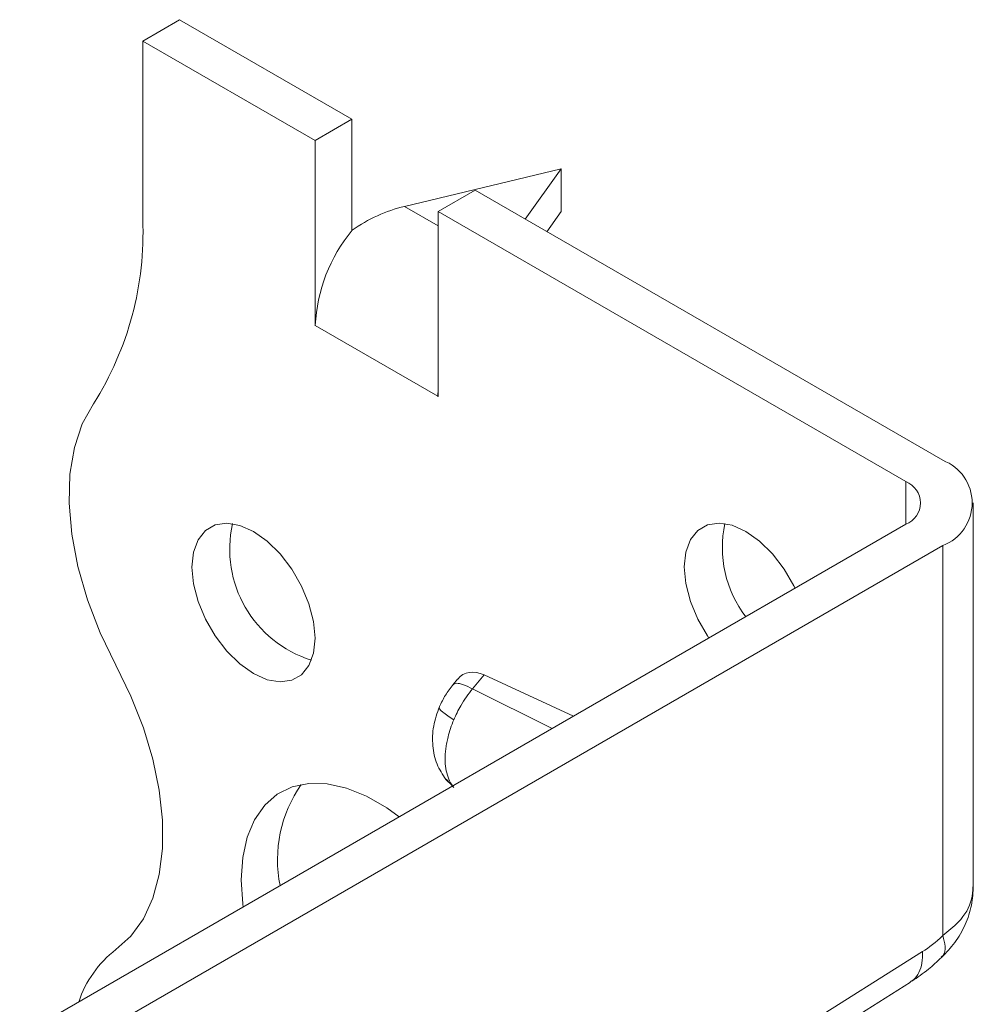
# Model space of a CAD drawing. Header units: millimetres. Extents: x 0 to 210, y 0 to 297.
# Tile 5 of 7: x 160 to 173, y 111 to 125. Entities that reach past the tile are written whole.
import ezdxf

# ---------------------------------------------------------------- set-up
doc = ezdxf.new("R2010")
doc.units = ezdxf.units.MM

msp = doc.modelspace()

# ---------------------------------------------------------------- linework, layer by layer
at = {"color": 7, "linetype": 'Continuous', "lineweight": 15}
for p, q in [((162.05, 124.748), (161.52, 124.442)), ((162.05, 124.748), (164.525, 123.319)), ((161.52, 124.442), (161.52, 121.88)), ((163.995, 123.013), (161.52, 124.442)), ((163.995, 123.013), (164.525, 123.319)), ((164.525, 123.319), (164.525, 121.72)), ((163.995, 120.355), (163.995, 123.013)), ((165.279, 122.067), (167.53, 122.605)), ((167.013, 121.883), (167.53, 122.605)), ((167.53, 122.605), (167.53, 121.992)), ((166.293, 122.299), (165.763, 121.993)), ((173.011, 118.421), (166.293, 122.299)), ((165.763, 121.788), (165.279, 122.067)), ((165.763, 121.993), (172.48, 118.115)), ((165.763, 121.993), (165.763, 119.335)), ((167.324, 121.704), (167.53, 121.992)), ((163.998, 120.357), (163.995, 120.355)), ((163.998, 120.353), (163.995, 120.355)), ((163.998, 120.357), (163.998, 120.353)), ((165.759, 119.341), (163.998, 120.357)), ((165.759, 119.341), (165.763, 119.443)), ((165.759, 119.341), (165.759, 119.337)), ((165.759, 119.337), (165.763, 119.339)), ((165.763, 119.335), (165.759, 119.337)), ((172.48, 118.115), (172.48, 117.502)), ((173.45, 112.299), (173.45, 117.809)), ((159.752, 110.155), (172.48, 117.502)), ((173.011, 117.196), (160.283, 109.849)), ((173.011, 111.597), (173.011, 117.196)), ((166.043, 115.279), (165.977, 115.2)), ((166.257, 115.14), (166.423, 115.339)), ((166.423, 115.339), (167.706, 114.746)), ((167.4, 114.569), (166.257, 115.14)), ((165.874, 113.84), (165.958, 113.757)), ((165.878, 113.844), (165.988, 113.725)), ((168.155, 108.497), (172.721, 111.366)), ((167.98, 108.059), (172.549, 110.929)), ((172.543, 110.932), (172.565, 110.946))]:
    msp.add_line(p, q, dxfattribs=at)
at = {"color": 7, "linetype": 'Continuous', "lineweight": 15, "flags": 128}
for points in [[(160.813, 119.233), (160.652, 118.943), (160.538, 118.604), (160.474, 118.222), (160.461, 117.804), (160.499, 117.359), (160.588, 116.894), (160.725, 116.42), (160.909, 115.945), (161.135, 115.478)], [(163.995, 115.868), (163.973, 115.654), (163.907, 115.476), (163.802, 115.343), (163.662, 115.263), (163.495, 115.238), (163.308, 115.27), (163.111, 115.358), (162.914, 115.497), (162.728, 115.68), (162.56, 115.899), (162.42, 116.141), (162.315, 116.396), (162.249, 116.649), (162.227, 116.889), (162.249, 117.103), (162.315, 117.281), (162.42, 117.414), (162.56, 117.495), (162.728, 117.52), (162.914, 117.487), (163.111, 117.399), (163.308, 117.26), (163.495, 117.077), (163.662, 116.858), (163.802, 116.616), (163.907, 116.362), (163.973, 116.108), (163.995, 115.868)], [(169.651, 115.869), (169.631, 115.899), (169.491, 116.142), (169.386, 116.396), (169.32, 116.65), (169.298, 116.89), (169.32, 117.104), (169.386, 117.282), (169.491, 117.415), (169.631, 117.495), (169.799, 117.52), (169.985, 117.488), (170.182, 117.4), (170.379, 117.261), (170.566, 117.078), (170.733, 116.859), (170.873, 116.617), (170.889, 116.584)], [(161.135, 115.478), (161.351, 115.033), (161.529, 114.581), (161.665, 114.128), (161.757, 113.683), (161.804, 113.253), (161.804, 112.847), (161.757, 112.472), (161.665, 112.133), (161.529, 111.838), (161.351, 111.59), (161.135, 111.396)], [(162.962, 112.007), (162.956, 112.051), (162.934, 112.398), (162.956, 112.72), (163.021, 113.01), (163.127, 113.261), (163.272, 113.468), (163.453, 113.626), (163.666, 113.731), (163.907, 113.781), (164.168, 113.776), (164.446, 113.714), (164.733, 113.599), (165.024, 113.431), (165.204, 113.302)]]:
    msp.add_lwpolyline(points, dxfattribs=at)
at = {"color": 7, "linetype": 'Continuous', "lineweight": 15}
for centre, radius, start, end in [((156.916, 121.692), 4.608, 327.7485, 2.3387), ((166.298, 120.251), 2.302, 140.2279, 177.3607), ((172.778, 117.809), 0.655, 290.7834, 69.2166), ((172.364, 117.809), 0.327, 290.7834, 69.2166), ((164.437, 117.144), 1.668, 167.2601, 252.7345), ((171.483, 117.17), 1.638, 167.9269, 217.3999), ((165.357, 112.682), 1.901, 145.2485, 191.1755), ((162.087, 110.15), 1.567, 127.4033, 161.6699)]:
    msp.add_arc(centre, radius, start, end, dxfattribs=at)
for centre, major_axis, ratio, start_param, end_param in [((165.279, 120.843), (1.387, 0.799), 0.717482, 1.179006, 1.702605), ((166.47, 114.621), (-0.326, 0.736), 0.568519, 5.708832, 6.555062)]:
    msp.add_ellipse(centre, major_axis=major_axis, ratio=ratio, start_param=start_param, end_param=end_param, dxfattribs=at)
for points, knots in [([(165.977, 115.2), (165.939, 115.151), (165.863, 115.053), (165.809, 114.94), (165.782, 114.884)], [0, 0, 0, 0, 0.500359, 1, 1, 1, 1]), ([(166.257, 115.14), (166.211, 115.162), (166.119, 115.207), (166.021, 115.227), (165.992, 115.208), (165.978, 115.199)], [0, 0, 0, 0, 0.338768, 0.677535, 1, 1, 1, 1]), ([(165.988, 114.695), (166.017, 114.763), (166.096, 114.922), (166.195, 115.065), (166.257, 115.14)], [-0.03148795, -0.03148795, -0.03148795, -0.03148795, -0.0179513, 0.00000001, 0.00000001, 0.00000001, 0.00000001]), ([(165.782, 114.884), (165.749, 114.792), (165.684, 114.608), (165.676, 114.32), (165.732, 114.054), (165.827, 113.91), (165.874, 113.84)], [0, 0, 0, 0, 0.2560622, 0.5109772, 0.7602304, 1, 1, 1, 1]), ([(165.988, 114.695), (165.93, 114.734), (165.812, 114.811), (165.762, 114.872), (165.783, 114.882), (165.785, 114.882)], [0, 0, 0, 0, 0.481293, 0.962532, 1, 1, 1, 1]), ([(165.988, 113.725), (165.965, 113.752), (165.925, 113.814), (165.883, 113.929), (165.862, 114.06), (165.862, 114.184), (165.873, 114.288), (165.886, 114.367), (165.916, 114.502), (165.954, 114.614), (165.988, 114.695)], [-0.10675045, -0.10675045, -0.10675045, -0.10675045, -0.09599928, -0.0852481, -0.07449692, -0.06374574, -0.05837015, -0.05299456, -0.04761897, -0.03149221, -0.03149221, -0.03149221, -0.03149221]), ([(172.995, 111.283), (173.06, 111.352), (173.196, 111.495), (173.341, 111.752), (173.435, 112.029), (173.445, 112.22), (173.45, 112.314)], [0, 0, 0, 0, 0.24083, 0.496394, 0.753478, 1, 1, 1, 1]), ([(173.011, 111.597), (173.09, 111.66), (173.284, 111.815), (173.432, 112.063), (173.441, 112.238), (173.444, 112.299)], [0, 0, 0, 0, 0.309526, 0.761395, 1, 1, 1, 1]), ([(173.011, 111.597), (173.025, 111.542), (173.053, 111.432), (173.04, 111.329), (173.001, 111.299), (172.988, 111.289)], [0, 0, 0, 0, 0.403214, 0.806293, 1, 1, 1, 1]), ([(172.565, 110.946), (172.575, 110.952), (172.62, 110.978), (172.672, 111.063), (172.719, 111.197), (172.721, 111.309), (172.721, 111.366)], [0, 0, 0, 0, 0.085798, 0.390532, 0.695266, 1, 1, 1, 1]), ([(172.568, 110.942), (172.647, 110.996), (172.787, 111.092), (172.931, 111.224), (172.995, 111.283)], [0, 0, 0, 0, 0.559663, 1, 1, 1, 1])]:
    msp.add_open_spline(points, degree=3, knots=knots, dxfattribs=at)
msp.add_open_spline([(173.011, 111.597), (172.911, 111.501), (172.813, 111.423), (172.721, 111.366)], degree=3, dxfattribs=at)

doc.saveas('drawing.dxf')
